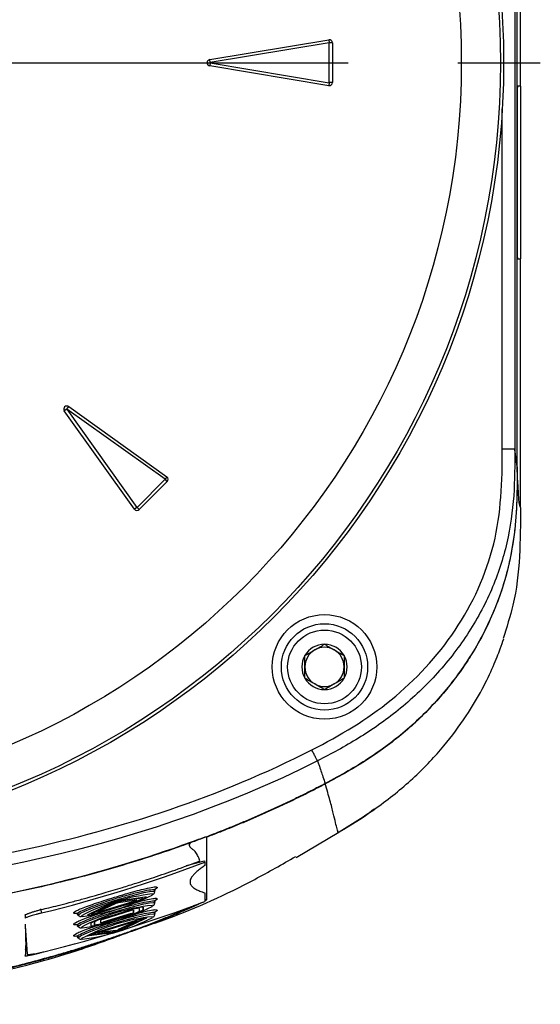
# Model space of a CAD drawing. Header units: millimetres. Extents: x 0 to 768, y 0 to 594.
# Tile 107 of 145: x 162 to 196, y 364 to 427. Entities that reach past the tile are written whole.
import ezdxf

# ---------------------------------------------------------------- set-up
doc = ezdxf.new("R2010")
doc.units = ezdxf.units.MM
doc.header["$LTSCALE"] = 2.75
doc.linetypes.add('CENTERX2', pattern=[20.32, 12.7, -2.54, 2.54, -2.54])
doc.layers.add('CENTER', color=40, linetype='CENTERX2')

# ---------------------------------------------------------------- blocks, each defined once
blk = doc.blocks.new('SW_CENTERMARKSYMBOL_0')
at = {"layer": 'CENTER', "color": 0}
blk.add_line((5.08, 0), (52.259, 0), dxfattribs=at)

msp = doc.modelspace()

# ---------------------------------------------------------------- linework, layer by layer
for p, q in [((194.068, 398.205), (194.068, 468.084)), ((194.068, 398.216), (194.068, 468.083)), ((193.916, 468.027), (193.916, 399.333)), ((194.282, 422.462), (194.282, 460.462)), ((174.465, 424.159), (182.049, 425.423)), ((182.049, 425.423), (182.081, 425.232)), ((182.081, 425.232), (174.497, 423.968)), ((182.088, 422.698), (182.088, 425.226)), ((182.282, 425.226), (182.088, 425.226)), ((182.282, 425.226), (182.282, 422.698)), ((174.497, 423.968), (174.465, 424.159)), ((174.497, 423.956), (174.465, 423.765)), ((182.049, 422.501), (174.465, 423.765)), ((174.497, 423.956), (182.081, 422.692)), ((182.081, 422.692), (182.049, 422.501)), ((182.282, 422.698), (182.088, 422.698)), ((194.282, 422.462), (194.078, 422.462)), ((194.282, 422.462), (194.282, 411.462)), ((193.116, 399.333), (193.116, 421.015)), ((194.078, 411.462), (194.282, 411.462)), ((194.282, 395.63), (194.282, 411.462)), ((165.35, 401.885), (165.192, 401.772)), ((169.661, 395.516), (165.192, 401.772)), ((165.35, 401.885), (169.819, 395.629)), ((165.359, 401.894), (165.471, 402.051)), ((171.615, 397.425), (165.359, 401.894)), ((165.471, 402.051), (171.727, 397.583)), ((169.828, 395.628), (171.616, 397.416)), ((171.753, 397.279), (169.965, 395.491)), ((171.727, 397.583), (171.615, 397.425)), ((171.753, 397.279), (171.616, 397.416)), ((169.819, 395.629), (169.661, 395.516)), ((169.965, 395.491), (169.828, 395.628)), ((174.255, 374.616), (174.155, 374.616)), ((179.979, 373.319), (182.705, 374.924)), ((172.986, 372.798), (174.121, 373.111)), ((174.121, 373.111), (174.154, 373.025)), ((174.154, 373.025), (174.154, 372.802)), ((170.962, 371.129), (170.975, 371.219)), ((170.962, 371.138), (170.962, 371.129)), ((174.154, 371.071), (174.154, 370.517)), ((167.933, 370.25), (166.773, 369.707)), ((168.14, 370.302), (166.98, 369.759)), ((168.471, 370.385), (167.312, 369.841)), ((167.394, 369.853), (169.713, 370.559)), ((167.394, 369.817), (169.713, 370.523)), ((167.394, 369.794), (169.713, 370.5)), ((169.796, 370.598), (168.637, 370.435)), ((170.127, 370.717), (168.968, 370.554)), ((170.335, 370.791), (169.175, 370.628)), ((170.962, 370.404), (170.975, 370.493)), ((170.962, 370.413), (170.962, 370.404)), ((174.255, 370.612), (174.154, 370.61)), ((163.679, 370.048), (163.741, 369.781)), ((166.022, 369.698), (166.083, 369.631)), ((166.094, 369.704), (166.023, 369.698)), ((166.291, 369.605), (166.286, 369.582)), ((166.286, 369.582), (166.346, 369.557)), ((167.642, 369.422), (169.459, 369.975)), ((169.459, 369.74), (167.642, 369.187)), ((169.459, 369.681), (167.642, 369.128)), ((169.462, 369.989), (167.645, 369.435)), ((169.462, 369.966), (167.645, 369.413)), ((169.462, 369.93), (167.645, 369.376)), ((167.645, 369.177), (169.462, 369.73)), ((167.645, 369.141), (169.462, 369.694)), ((167.645, 369.118), (169.462, 369.671)), ((169.462, 369.966), (169.459, 369.975)), ((169.462, 369.73), (169.459, 369.74)), ((169.462, 369.671), (169.459, 369.681)), ((169.603, 369.962), (169.603, 369.797)), ((169.606, 369.788), (169.603, 369.797)), ((169.606, 369.788), (169.606, 369.96)), ((169.606, 369.96), (169.606, 369.96)), ((169.988, 369.904), (169.988, 370.076)), ((170.225, 370.154), (170.225, 369.986)), ((170.227, 369.977), (170.225, 369.986)), ((170.227, 370.149), (170.226, 370.153)), ((170.227, 369.977), (170.227, 370.149)), ((170.962, 369.679), (170.975, 369.768)), ((170.962, 369.688), (170.962, 369.679)), ((162.695, 369.073), (162.702, 368.971)), ((162.702, 368.971), (162.823, 367.155)), ((166.022, 368.973), (166.083, 368.906)), ((166.094, 368.979), (166.023, 368.973)), ((166.88, 369.13), (166.88, 368.958)), ((167.117, 369.04), (167.117, 369.212)), ((167.119, 369.203), (167.117, 369.212)), ((167.119, 369.031), (167.117, 369.04)), ((167.119, 369.203), (167.119, 369.031)), ((167.394, 368.607), (169.713, 369.313)), ((167.394, 368.584), (169.713, 369.29)), ((167.394, 368.548), (169.713, 369.254)), ((167.502, 369.319), (167.502, 369.147)), ((167.645, 369.413), (167.642, 369.422)), ((167.645, 369.177), (167.642, 369.187)), ((167.645, 369.118), (167.642, 369.128)), ((169.796, 369.265), (168.637, 368.722)), ((170.127, 369.348), (168.968, 368.805)), ((170.335, 369.4), (169.175, 368.857)), ((166.291, 368.88), (166.286, 368.857)), ((166.286, 368.857), (166.346, 368.832)), ((167.933, 368.478), (166.773, 368.316)), ((168.14, 368.553), (166.98, 368.39)), ((168.471, 368.672), (167.312, 368.509)), ((169.612, 368.65), (169.508, 368.658)), ((166.022, 368.248), (166.083, 368.181)), ((166.094, 368.254), (166.023, 368.248)), ((166.291, 368.155), (166.286, 368.132)), ((166.286, 368.132), (166.346, 368.106))]:
    msp.add_line(p, q)
at = {"flags": 128}
for points in [[(193.916, 399.333), (193.898, 399.333), (193.851, 399.333), (193.776, 399.333), (193.677, 399.333), (193.556, 399.333), (193.419, 399.333), (193.27, 399.333), (193.116, 399.333)], [(166.083, 369.631), (166.09, 369.671), (166.226, 369.769), (166.507, 369.906), (166.914, 370.074), (167.422, 370.261), (167.999, 370.456), (168.609, 370.647), (169.213, 370.821), (169.773, 370.969), (170.255, 371.08), (170.628, 371.147), (170.869, 371.167), (170.962, 371.138), (170.962, 371.138)], [(170.79, 370.922), (170.822, 370.975), (170.801, 370.992)], [(166.083, 368.906), (166.09, 368.946), (166.226, 369.044), (166.507, 369.181), (166.914, 369.349), (167.422, 369.536), (167.999, 369.731), (168.609, 369.922), (169.213, 370.096), (169.773, 370.244), (170.255, 370.355), (170.628, 370.422), (170.869, 370.442), (170.962, 370.413), (170.962, 370.413)], [(169.713, 370.5), (169.899, 370.559), (170.072, 370.618), (170.221, 370.674), (170.335, 370.723), (170.406, 370.761), (170.431, 370.786), (170.406, 370.797), (170.335, 370.791)], [(169.713, 370.523), (169.837, 370.562), (169.952, 370.602), (170.051, 370.639), (170.127, 370.671), (170.175, 370.697), (170.192, 370.714), (170.175, 370.72), (170.127, 370.717)], [(169.713, 370.559), (169.738, 370.567), (169.761, 370.575), (169.781, 370.582), (169.796, 370.589), (169.806, 370.594), (169.809, 370.597), (169.806, 370.598), (169.796, 370.598)], [(170.79, 370.197), (170.822, 370.25), (170.801, 370.267)], [(166.083, 368.181), (166.09, 368.221), (166.226, 368.319), (166.507, 368.456), (166.914, 368.624), (167.422, 368.811), (167.999, 369.006), (168.609, 369.197), (169.213, 369.371), (169.773, 369.519), (170.255, 369.629), (170.628, 369.697), (170.869, 369.717), (170.962, 369.688), (170.962, 369.688)], [(166.773, 369.707), (166.702, 369.669), (166.677, 369.644), (166.702, 369.633), (166.773, 369.639), (166.887, 369.659), (167.036, 369.694), (167.209, 369.74), (167.394, 369.794)], [(166.98, 369.759), (166.933, 369.733), (166.916, 369.716), (166.933, 369.71), (166.98, 369.713), (167.056, 369.727), (167.155, 369.75), (167.271, 369.781), (167.394, 369.817)], [(167.312, 369.841), (167.302, 369.836), (167.299, 369.833), (167.302, 369.831), (167.312, 369.832), (167.327, 369.835), (167.347, 369.84), (167.37, 369.846), (167.394, 369.853)], [(169.713, 369.313), (169.899, 369.367), (170.072, 369.413), (170.221, 369.447), (170.335, 369.468), (170.406, 369.473), (170.431, 369.463), (170.406, 369.438), (170.335, 369.4)], [(169.713, 369.29), (169.837, 369.326), (169.952, 369.357), (170.051, 369.38), (170.127, 369.394), (170.175, 369.397), (170.192, 369.39), (170.175, 369.374), (170.127, 369.348)], [(169.713, 369.254), (169.738, 369.261), (169.761, 369.267), (169.781, 369.272), (169.796, 369.275), (169.806, 369.275), (169.809, 369.274), (169.806, 369.271), (169.796, 369.265)], [(170.79, 369.472), (170.822, 369.525), (170.801, 369.542)], [(166.773, 368.316), (166.702, 368.31), (166.677, 368.32), (166.702, 368.345), (166.773, 368.384), (166.887, 368.432), (167.036, 368.488), (167.209, 368.548), (167.394, 368.607)], [(166.98, 368.39), (166.933, 368.386), (166.916, 368.393), (166.933, 368.41), (166.98, 368.435), (167.056, 368.468), (167.155, 368.505), (167.271, 368.545), (167.394, 368.584)], [(167.312, 368.509), (167.302, 368.508), (167.299, 368.51), (167.302, 368.513), (167.312, 368.518), (167.327, 368.525), (167.347, 368.532), (167.37, 368.54), (167.394, 368.548)], [(162.761, 367.421), (162.754, 367.522), (162.749, 367.602)]]:
    msp.add_lwpolyline(points, dxfattribs=at)
for centre, radius in [((143.282, 423.962), 49.921), ((143.282, 423.962), 49.719), ((143.282, 423.962), 47.221), ((181.782, 385.462), 3.332), ((181.782, 385.462), 2.75), ((181.782, 385.462), 2.35)]:
    msp.add_circle(centre, radius)
for centre, radius, start, end in [((182.082, 425.226), 0.2, 0, 99.46232), ((182.082, 425.226), 0.00635, 0, 99.46232), ((174.498, 423.962), 0.2, 99.46232, 260.53768), ((174.498, 423.962), 0.00635, 99.46232, 260.53768), ((182.082, 422.698), 0.2, 260.53768, 0), ((182.082, 422.698), 0.00635, 260.53768, 0), ((165.355, 401.889), 0.2, 54.46232, 215.53768), ((165.355, 401.889), 0.00635, 54.46232, 215.53768), ((171.611, 397.42), 0.00635, 315, 54.46232), ((171.611, 397.42), 0.2, 315, 54.46232), ((169.824, 395.633), 0.2, 215.53768, 315), ((169.824, 395.633), 0.00635, 215.53768, 315), ((181.782, 385.462), 1.443, 90, 150), ((181.782, 385.462), 1.25, 120, 180), ((181.782, 385.462), 1.25, 60, 120), ((181.782, 385.462), 1.443, 30, 90), ((181.782, 385.462), 1.25, 0, 60), ((181.782, 385.462), 1.443, 150, 210), ((181.782, 385.462), 1.443, 330, 30), ((181.782, 385.462), 1.25, 180, 240), ((181.782, 385.462), 1.25, 300, 0), ((181.782, 385.462), 1.443, 210, 270), ((181.782, 385.462), 1.443, 270, 330), ((181.782, 385.462), 1.25, 240, 300), ((143.3, 453.735), 86.406, 283.68402, 290.92051), ((172.189, 358.452), 12.617, 96.31632, 117.87025), ((164.542, 383.336), 13.897, 277.4603, 296.71526), ((143.301, 451.227), 86.406, 283.78726, 290.92052), ((172.189, 357.727), 12.617, 96.31632, 117.87025), ((164.542, 382.611), 13.897, 277.4603, 296.71526), ((170.326, 364.621), 6.117, 100.84095, 113.02715), ((169.735, 366.549), 4.078, 100.84095, 113.02715), ((168.79, 369.634), 0.816, 100.84095, 113.02715), ((170.038, 368.544), 1.544, 91.95694, 112.00253), ((168.892, 372.213), 2.595, 282.63212, 300.89621), ((169.353, 370.215), 0.487, 282.63212, 300.89621), ((170.278, 368.002), 2.148, 91.35831, 112.32817), ((169.615, 369.557), 0.403, 91.35831, 112.32817), ((169.072, 371.435), 1.784, 282.63212, 300.89621), ((169.356, 370.205), 0.487, 282.63212, 300.89621), ((169.938, 369.705), 0.375, 82.24506, 106.98582), ((169.542, 370.954), 1.194, 285.75149, 305.0523), ((172.189, 357.002), 12.617, 96.31632, 117.87025), ((164.542, 381.886), 13.897, 277.4603, 296.71526), ((168.213, 366.903), 2.595, 102.63212, 120.89621), ((166.742, 371.433), 2.475, 273.2138, 291.34347), ((166.944, 369.905), 0.95, 266.14586, 290.04939), ((168.033, 367.681), 1.784, 102.63212, 120.89621), ((167.361, 368.932), 0.363, 104.90456, 131.70357), ((167.084, 370.507), 1.477, 271.35831, 292.32817), ((167.752, 368.902), 0.487, 102.63212, 120.89621), ((167.452, 369.7), 0.548, 275.2401, 290.35616), ((167.492, 369.55), 0.403, 271.35831, 292.32817), ((166.782, 374.486), 6.117, 280.84095, 293.02715), ((167.373, 372.558), 4.078, 280.84095, 293.02715), ((168.318, 369.473), 0.816, 280.84095, 293.02715)]:
    msp.add_arc(centre, radius, start, end)
for points, knots in [([(194.102, 411.462), (194.1, 411.462), (194.098, 411.52), (194.095, 411.742), (194.093, 411.906), (194.09, 412.312), (194.088, 412.554), (194.085, 413.083), (194.084, 413.369), (194.082, 413.955), (194.082, 414.256), (194.08, 414.848), (194.08, 415.141), (194.079, 415.985), (194.078, 416.504), (194.078, 417.42), (194.079, 417.939), (194.08, 418.784), (194.08, 419.076), (194.082, 419.669), (194.082, 419.969), (194.084, 420.555), (194.085, 420.842), (194.088, 421.37), (194.09, 421.612), (194.093, 422.018), (194.095, 422.182), (194.098, 422.404), (194.1, 422.462), (194.102, 422.462)], [0, 0, 0, 0, 0.0625, 0.0625, 0.125, 0.125, 0.1875, 0.1875, 0.25, 0.25, 0.3125, 0.3125, 0.375, 0.375, 0.5, 0.5, 0.625, 0.625, 0.6875, 0.6875, 0.75, 0.75, 0.8125, 0.8125, 0.875, 0.875, 0.9375, 0.9375, 1, 1, 1, 1]), ([(180.976, 380.173), (182.775, 381.089), (184.493, 382.112), (187.577, 384.624), (188.982, 386.126), (191.23, 389.47), (192.088, 391.351), (193.049, 395.258), (193.116, 397.299), (193.116, 399.333)], [0, 0, 0, 0, 0.25, 0.25, 0.5, 0.5, 0.75, 0.75, 1, 1, 1, 1]), ([(193.916, 399.333), (193.916, 398.352), (193.912, 397.368), (193.772, 395.377), (193.636, 394.372), (193.173, 392.361), (192.846, 391.357), (191.998, 389.392), (191.477, 388.431), (190.27, 386.599), (189.586, 385.729), (188.104, 384.119), (187.308, 383.378), (185.656, 382.044), (184.802, 381.449), (183.077, 380.385), (182.206, 379.916), (181.333, 379.473)], [0, 0, 0, 0, 0.125, 0.125, 0.25, 0.25, 0.375, 0.375, 0.5, 0.5, 0.625, 0.625, 0.75, 0.75, 0.875, 0.875, 1, 1, 1, 1]), ([(194.068, 398.216), (194.068, 398.218), (194.068, 398.216), (194.068, 398.216), (194.068, 398.216), (194.068, 398.217), (194.068, 398.217), (194.068, 398.217), (194.068, 398.218), (194.068, 398.219), (194.067, 398.221), (194.067, 398.226), (194.065, 398.236), (194.062, 398.256), (194.057, 398.295), (194.046, 398.374), (194.024, 398.531), (193.992, 398.758), (193.967, 398.945), (193.941, 399.136), (193.929, 399.234), (193.916, 399.333)], [0, 0, 0, 0, 0.000031, 0.000031, 0.000061, 0.000122, 0.000244, 0.000488, 0.000977, 0.001953, 0.003906, 0.007812, 0.015625, 0.03125, 0.0625, 0.125, 0.25, 0.5, 0.75, 0.75, 1, 1, 1, 1]), ([(194.068, 398.216), (194.067, 397.898), (194.066, 397.301), (194.051, 396.462), (194.027, 395.737), (193.982, 394.937), (193.894, 394.035), (193.743, 393.007), (193.405, 391.321), (192.66, 388.999), (191.212, 386.211), (189.345, 383.666), (187.495, 381.812), (185.857, 380.493), (184.594, 379.612), (183.24, 378.789), (182.313, 378.291), (181.818, 378.026)], [0, 0, 0, 0, 0.037995, 0.071438, 0.100335, 0.124697, 0.16726, 0.208636, 0.248931, 0.37278, 0.498711, 0.622952, 0.748755, 0.810689, 0.874216, 0.932811, 1, 1, 1, 1]), ([(194.068, 398.205), (194.068, 397.655), (194.068, 396.426), (193.965, 394.375), (193.584, 391.918), (192.709, 389.1), (191.568, 386.861), (190.503, 385.252), (189.77, 384.272), (188.931, 383.283), (187.987, 382.301), (186.939, 381.344), (185.791, 380.429), (184.55, 379.567), (183.221, 378.758), (182.294, 378.263), (181.823, 378.011)], [0, 0, 0, 0, 0.065715, 0.146985, 0.245257, 0.362194, 0.498319, 0.543965, 0.592794, 0.644559, 0.698942, 0.75558, 0.814123, 0.874319, 0.936147, 1, 1, 1, 1]), ([(194.282, 395.63), (194.276, 394.587), (194.264, 392.503), (193.947, 389.674), (193.392, 387.975), (193.162, 387.269)], [0, 0, 0, 0, 0.368905, 0.737583, 1, 1, 1, 1]), ([(182.547, 374.844), (183.462, 375.408), (185.227, 376.495), (187.533, 378.387), (189.391, 380.351), (190.813, 382.268), (191.849, 384.022), (192.557, 385.504), (193.001, 386.631), (193.144, 387.06), (193.208, 387.255)], [0, 0, 0, 0, 0.166261, 0.320631, 0.46337, 0.593104, 0.70991, 0.816271, 0.916839, 1, 1, 1, 1]), ([(180.532, 386.184), (180.584, 386.214), (180.686, 386.273), (180.893, 386.393), (181.156, 386.544), (181.419, 386.697), (181.627, 386.816), (181.73, 386.875), (181.782, 386.906)], [0, 0, 0, 0, 0.127214, 0.249953, 0.499471, 0.749349, 0.872225, 1, 1, 1, 1]), ([(181.782, 386.906), (181.834, 386.876), (181.936, 386.817), (182.143, 386.697), (182.406, 386.545), (182.67, 386.393), (182.877, 386.273), (182.98, 386.214), (183.032, 386.184)], [0, 0, 0, 0, 0.127214, 0.249953, 0.499471, 0.749349, 0.872225, 1, 1, 1, 1]), ([(180.532, 384.74), (180.532, 384.8), (180.532, 384.918), (180.531, 385.158), (180.532, 385.462), (180.532, 385.766), (180.532, 386.006), (180.532, 386.124), (180.532, 386.184)], [0, 0, 0, 0, 0.127214, 0.249953, 0.499471, 0.749349, 0.872225, 1, 1, 1, 1]), ([(183.032, 386.184), (183.032, 386.124), (183.032, 386.006), (183.032, 385.767), (183.032, 385.463), (183.032, 385.159), (183.032, 384.919), (183.032, 384.801), (183.032, 384.74)], [0, 0, 0, 0, 0.127214, 0.249953, 0.499471, 0.749349, 0.872225, 1, 1, 1, 1]), ([(181.782, 384.019), (181.73, 384.049), (181.628, 384.108), (181.42, 384.227), (181.157, 384.379), (180.894, 384.531), (180.686, 384.651), (180.584, 384.71), (180.532, 384.74)], [0, 0, 0, 0, 0.127214, 0.249953, 0.499471, 0.749349, 0.872225, 1, 1, 1, 1]), ([(183.032, 384.74), (182.98, 384.71), (182.878, 384.652), (182.671, 384.531), (182.407, 384.38), (182.144, 384.228), (181.936, 384.108), (181.834, 384.049), (181.782, 384.019)], [0, 0, 0, 0, 0.127214, 0.249953, 0.499471, 0.749349, 0.872225, 1, 1, 1, 1]), ([(162.547, 373.809), (162.55, 373.809), (162.553, 373.81), (168.866, 375.154), (175.133, 377.199), (180.976, 380.173)], [0.4997451, 0.4997451, 0.4997451, 0.4997451, 0.5, 0.5, 1, 1, 1, 1]), ([(181.333, 379.473), (181.326, 379.487), (181.312, 379.514), (181.27, 379.597), (181.241, 379.653), (181.174, 379.784), (181.136, 379.86), (181.056, 380.017), (181.015, 380.097), (180.976, 380.173)], [0, 0, 0, 0, 0.25, 0.25, 0.5, 0.5, 0.75, 0.75, 1, 1, 1, 1]), ([(181.818, 378.026), (181.579, 377.901), (181.099, 377.652), (180.371, 377.288), (179.637, 376.931), (178.894, 376.582), (178.144, 376.24), (177.386, 375.905), (176.621, 375.578), (175.848, 375.258), (175.067, 374.946), (174.278, 374.641), (173.482, 374.343), (171.406, 373.593), (167.974, 372.498), (163.151, 371.275), (158.23, 370.322), (154.371, 369.794), (151.594, 369.515), (149.928, 369.378), (148.265, 369.272), (146.602, 369.196), (144.941, 369.149), (143.835, 369.143), (143.282, 369.14)], [0, 0, 0, 0, 0.020282, 0.040652, 0.061113, 0.081668, 0.10232, 0.123072, 0.143926, 0.164887, 0.185956, 0.207137, 0.228432, 0.249843, 0.37303, 0.498978, 0.623598, 0.749551, 0.79152, 0.833379, 0.875143, 0.916825, 0.95844, 1, 1, 1, 1]), ([(174.255, 374.616), (174.519, 374.717), (175.046, 374.92), (175.83, 375.234), (176.607, 375.555), (177.375, 375.883), (178.136, 376.219), (178.889, 376.562), (179.634, 376.913), (180.371, 377.271), (181.101, 377.636), (181.582, 377.886), (181.823, 378.011)], [0, 0, 0, 0, 0.102324, 0.204094, 0.305323, 0.406027, 0.506219, 0.605912, 0.705122, 0.803864, 0.902151, 1, 1, 1, 1]), ([(182.668, 374.931), (182.665, 374.931), (182.642, 374.93), (182.589, 375.114), (182.493, 375.502), (182.35, 376.113), (182.149, 376.918), (181.932, 377.645), (181.823, 378.011)], [0, 0, 0, 0, 0.034407, 0.23411, 0.42751, 0.617665, 0.80752, 1, 1, 1, 1]), ([(185.011, 376.442), (184.979, 376.416), (184.262, 375.846), (183.474, 375.374), (182.722, 374.923)], [0, 0, 0, 0, 0.044462, 1, 1, 1, 1]), ([(174.255, 374.616), (174.255, 374.525), (174.255, 374.341), (174.255, 374.077), (174.255, 373.82), (174.255, 373.572), (174.255, 373.332), (174.255, 373.1), (174.255, 372.877), (174.255, 372.663), (174.255, 372.458), (174.255, 372.262), (174.255, 372.075), (174.255, 371.898), (174.255, 371.73), (174.255, 371.572), (174.255, 371.425), (174.255, 371.287), (174.255, 371.159), (174.255, 371.041), (174.255, 370.934), (174.255, 370.837), (174.255, 370.751), (174.255, 370.675), (174.255, 370.633), (174.255, 370.612)], [0, 0, 0, 0, 0.0380249, 0.0764703, 0.1153446, 0.1546566, 0.1944156, 0.2346314, 0.2753141, 0.3164746, 0.3581238, 0.4002736, 0.4429361, 0.486124, 0.5298504, 0.574129, 0.618974, 0.6644001, 0.7104225, 0.757057, 0.8043199, 0.8522281, 0.9007987, 0.9500499, 1, 1, 1, 1]), ([(173.482, 373.769), (173.456, 373.783), (173.406, 373.812), (173.34, 373.858), (173.285, 373.903), (173.242, 373.948), (173.209, 373.993), (173.186, 374.038), (173.175, 374.082), (173.175, 374.126), (173.186, 374.168), (173.208, 374.21), (173.239, 374.251), (173.274, 374.281), (173.29, 374.295)], [0, 0, 0, 0, 0.12785, 0.247365, 0.358584, 0.46155, 0.556318, 0.642955, 0.721549, 0.792215, 0.855111, 0.91046, 0.95859, 1, 1, 1, 1]), ([(170.343, 368.922), (170.805, 369.081), (173.203, 369.909), (176.435, 371.377), (179.082, 372.885), (179.949, 373.38)], [0, 0, 0, 0, 0.138142, 0.717716, 1, 1, 1, 1]), ([(173.842, 373.101), (173.825, 373.146), (173.792, 373.235), (173.729, 373.37), (173.657, 373.503), (173.576, 373.636), (173.513, 373.725), (173.482, 373.769)], [0, 0, 0, 0, 0.205123, 0.407645, 0.607607, 0.805045, 1, 1, 1, 1]), ([(163.726, 370), (163.887, 370.038), (164.243, 370.124), (164.832, 370.27), (165.529, 370.449), (166.506, 370.711), (167.641, 371.032), (168.802, 371.38), (169.861, 371.71), (170.983, 372.076), (172.339, 372.541), (173.314, 372.905), (173.842, 373.101)], [0, 0, 0, 0, 0.046674, 0.103966, 0.171889, 0.250454, 0.390768, 0.506219, 0.593672, 0.705138, 0.840597, 1, 1, 1, 1]), ([(174.154, 372.802), (174.114, 372.775), (174.032, 372.719), (173.917, 372.636), (173.804, 372.551), (173.695, 372.464), (173.562, 372.35), (173.42, 372.209), (173.274, 372.018), (173.189, 371.803), (173.225, 371.598), (173.342, 371.454), (173.47, 371.356), (173.612, 371.271), (173.831, 371.17), (174.04, 371.106), (174.154, 371.071)], [0, 0, 0, 0, 0.021449, 0.044526, 0.069409, 0.096303, 0.125442, 0.182656, 0.249716, 0.360697, 0.499462, 0.624623, 0.683923, 0.749706, 0.863942, 1, 1, 1, 1]), ([(166.023, 369.754), (166.006, 369.752), (165.827, 369.729), (165.782, 369.77), (165.822, 369.842), (165.988, 369.939), (166.276, 370.068), (166.719, 370.236), (167.257, 370.423), (167.888, 370.629), (168.577, 370.842), (169.257, 371.042), (169.863, 371.21), (170.414, 371.348), (170.873, 371.443), (171.105, 371.451), (171.123, 371.391), (171.055, 371.324), (170.948, 371.268), (170.935, 371.261)], [0, 0, 0, 0, 0.0093424, 0.096737, 0.1510561, 0.2002376, 0.2620278, 0.3237798, 0.3856979, 0.4473655, 0.5159716, 0.5843508, 0.6462351, 0.7081904, 0.7881104, 0.8679356, 0.9299119, 0.9915599, 1, 1, 1, 1]), ([(170.959, 371.205), (170.964, 371.209), (171.044, 371.265), (170.841, 371.269), (170.34, 371.195), (169.519, 370.999), (168.552, 370.725), (167.575, 370.411), (166.732, 370.104), (166.187, 369.862), (165.959, 369.723), (166.04, 369.711), (166.055, 369.709)], [0, 0, 0, 0, 0.009042, 0.129518, 0.249993, 0.370469, 0.490944, 0.61142, 0.731895, 0.852371, 0.972846, 1, 1, 1, 1]), ([(170.861, 370.966), (170.873, 370.975), (170.905, 370.999), (170.952, 371.064), (170.97, 371.162), (170.958, 371.212), (170.955, 371.224)], [0, 0, 0, 0, 0.241623, 0.615632, 0.906191, 1, 1, 1, 1]), ([(170.959, 370.48), (170.964, 370.484), (171.044, 370.54), (170.841, 370.544), (170.34, 370.47), (169.519, 370.274), (168.552, 370), (167.575, 369.686), (166.732, 369.379), (166.187, 369.136), (165.959, 368.998), (166.04, 368.986), (166.055, 368.984)], [0, 0, 0, 0, 0.009042, 0.129518, 0.249993, 0.370469, 0.490944, 0.61142, 0.731895, 0.852371, 0.972846, 1, 1, 1, 1]), ([(169.508, 368.658), (169.808, 368.768), (170.409, 368.987), (171.27, 369.322), (172.068, 369.646), (172.768, 369.943), (173.285, 370.171), (173.5, 370.273), (173.576, 370.309)], [0, 0, 0, 0, 0.180015, 0.359858, 0.541541, 0.719523, 0.900311, 1, 1, 1, 1]), ([(173.99, 370.458), (173.956, 370.441), (173.835, 370.378), (173.458, 370.203), (172.879, 369.944), (172.172, 369.643), (171.375, 369.318), (170.516, 368.982), (169.914, 368.761), (169.612, 368.65)], [0, 0, 0, 0, 0.061434, 0.217818, 0.374329, 0.530698, 0.687157, 0.843567, 1, 1, 1, 1]), ([(169.627, 370.417), (169.702, 370.438), (169.974, 370.514), (170.41, 370.621), (170.874, 370.718), (171.105, 370.726), (171.123, 370.666), (171.055, 370.599), (170.948, 370.542), (170.935, 370.536)], [0, 0, 0, 0, 0.062812, 0.226943, 0.438666, 0.650137, 0.814324, 0.977641, 1, 1, 1, 1]), ([(170.861, 370.241), (170.873, 370.25), (170.905, 370.274), (170.952, 370.339), (170.97, 370.437), (170.958, 370.487), (170.955, 370.499)], [0, 0, 0, 0, 0.241623, 0.615632, 0.906191, 1, 1, 1, 1]), ([(174.255, 370.612), (174.254, 370.602), (174.252, 370.592), (174.156, 370.543), (174.154, 370.542)], [0, 0, 0, 0, 0.977378, 1, 1, 1, 1]), ([(162.702, 369.663), (162.717, 369.671), (162.747, 369.688), (162.805, 369.714), (162.871, 369.742), (162.947, 369.771), (163.033, 369.801), (163.152, 369.842), (163.31, 369.891), (163.514, 369.948), (163.655, 369.983), (163.726, 370)], [0, 0, 0, 0, 0.0819057, 0.1641326, 0.2474736, 0.3326903, 0.4204956, 0.5115419, 0.676382, 0.8370345, 1, 1, 1, 1]), ([(163.741, 369.781), (163.712, 369.774), (163.652, 369.759), (163.564, 369.737), (163.477, 369.714), (163.364, 369.684), (163.227, 369.646), (163.078, 369.602), (162.947, 369.56), (162.838, 369.521), (162.752, 369.487), (162.719, 369.468), (162.702, 369.459)], [0, 0, 0, 0, 0.062909, 0.125192, 0.187285, 0.249628, 0.37509, 0.499569, 0.624759, 0.749732, 0.874714, 1, 1, 1, 1]), ([(162.702, 369.633), (162.702, 369.601), (162.702, 369.54), (162.702, 369.485), (162.702, 369.459)], [0, 0, 0, 0, 0.5300092, 1, 1, 1, 1]), ([(166.047, 369.032), (166.021, 369.028), (165.833, 369.004), (165.781, 369.045), (165.822, 369.117), (165.988, 369.214), (166.276, 369.343), (166.722, 369.511), (167.127, 369.654), (167.393, 369.74), (167.455, 369.761)], [0, 0, 0, 0, 0.033702, 0.24728, 0.380026, 0.500218, 0.651223, 0.802134, 0.953452, 1, 1, 1, 1]), ([(170.959, 369.755), (170.964, 369.759), (171.044, 369.815), (170.841, 369.819), (170.34, 369.745), (169.519, 369.549), (168.552, 369.275), (167.575, 368.961), (166.732, 368.654), (166.187, 368.411), (165.959, 368.273), (166.04, 368.261), (166.055, 368.259)], [0, 0, 0, 0, 0.009042, 0.129518, 0.249993, 0.370469, 0.490944, 0.61142, 0.731895, 0.852371, 0.972846, 1, 1, 1, 1]), ([(166.098, 369.623), (166.106, 369.614), (166.135, 369.58), (166.201, 369.559), (166.244, 369.552), (166.269, 369.548)], [0, 0, 0, 0, 0.1239454, 0.4784335, 1, 1, 1, 1]), ([(169.579, 369.679), (169.671, 369.705), (169.959, 369.785), (170.411, 369.897), (170.873, 369.993), (171.105, 370.001), (171.123, 369.941), (171.055, 369.874), (170.948, 369.817), (170.935, 369.811)], [0, 0, 0, 0, 0.075245, 0.237198, 0.446112, 0.654778, 0.816787, 0.977937, 1, 1, 1, 1]), ([(170.861, 369.516), (170.873, 369.525), (170.904, 369.549), (170.953, 369.606), (170.958, 369.681), (170.959, 369.708)], [0, 0, 0, 0, 0.2923224, 0.74481, 1, 1, 1, 1]), ([(166.047, 368.307), (166.021, 368.303), (165.833, 368.279), (165.781, 368.319), (165.822, 368.392), (165.988, 368.489), (166.276, 368.618), (166.722, 368.786), (167.127, 368.929), (167.393, 369.015), (167.455, 369.036)], [0, 0, 0, 0, 0.033702, 0.24728, 0.380026, 0.500218, 0.651223, 0.802134, 0.953452, 1, 1, 1, 1]), ([(143.282, 364.088), (143.349, 364.087), (143.485, 364.086), (143.692, 364.085), (143.905, 364.085), (144.183, 364.086), (144.534, 364.09), (145.093, 364.1), (145.795, 364.121), (146.629, 364.156), (147.463, 364.201), (148.298, 364.253), (149.133, 364.313), (149.967, 364.381), (150.801, 364.458), (151.911, 364.572), (153.296, 364.736), (154.677, 364.932), (155.779, 365.106), (156.879, 365.292), (158.25, 365.546), (160.431, 365.999), (162.596, 366.521), (164.339, 367.002), (165.14, 367.234), (165.673, 367.392), (166.338, 367.595), (167.135, 367.847), (167.809, 368.068), (168.337, 368.246), (168.738, 368.385), (169.121, 368.519), (169.382, 368.613), (169.508, 368.658)], [0, 0, 0, 0, 0.007769, 0.015658, 0.023678, 0.031839, 0.047011, 0.063149, 0.094399, 0.125723, 0.157061, 0.188349, 0.219594, 0.250848, 0.282107, 0.313361, 0.375843, 0.438315, 0.469561, 0.500816, 0.563307, 0.625724, 0.750382, 0.812695, 0.828279, 0.843864, 0.87504, 0.906233, 0.937447, 0.954428, 0.968676, 0.984983, 1, 1, 1, 1]), ([(169.612, 368.65), (169.33, 368.549), (168.766, 368.347), (167.916, 368.057), (167.064, 367.776), (166.212, 367.507), (165.358, 367.248), (164.503, 366.999), (163.647, 366.761), (162.791, 366.533), (161.934, 366.315), (161.077, 366.108), (160.22, 365.911), (159.362, 365.724), (158.505, 365.546), (157.648, 365.379), (156.792, 365.222), (155.936, 365.075), (155.081, 364.938), (154.228, 364.811), (153.375, 364.693), (152.523, 364.585), (151.673, 364.487), (150.825, 364.398), (149.978, 364.319), (149.133, 364.249), (148.29, 364.189), (147.449, 364.138), (146.611, 364.097), (145.775, 364.065), (144.941, 364.042), (144.111, 364.028), (143.558, 364.026), (143.282, 364.025)], [0, 0, 0, 0, 0.033524, 0.066976, 0.100353, 0.133655, 0.166882, 0.200032, 0.233103, 0.266096, 0.299008, 0.331838, 0.364585, 0.397248, 0.429826, 0.462317, 0.494719, 0.527032, 0.559254, 0.591383, 0.623419, 0.655359, 0.687203, 0.718948, 0.750594, 0.782139, 0.813581, 0.844919, 0.876152, 0.907278, 0.938295, 0.969203, 1, 1, 1, 1]), ([(143.282, 363.962), (145.172, 364.004), (148.973, 364.087), (154.672, 364.745), (160.35, 365.82), (165.2, 367.054), (168.08, 368.11), (169.14, 368.498)], [0, 0, 0, 0, 0.214882, 0.432138, 0.651256, 0.871773, 1, 1, 1, 1]), ([(166.098, 368.898), (166.106, 368.889), (166.135, 368.855), (166.201, 368.834), (166.244, 368.827), (166.269, 368.823)], [0, 0, 0, 0, 0.1239454, 0.4784335, 1, 1, 1, 1]), ([(166.098, 368.173), (166.106, 368.164), (166.135, 368.13), (166.201, 368.109), (166.244, 368.102), (166.269, 368.098)], [0, 0, 0, 0, 0.123945, 0.478433, 1, 1, 1, 1]), ([(162.702, 367.128), (162.702, 367.107), (162.702, 367.071), (162.699, 367.039), (162.702, 367.029), (162.702, 367.026), (162.702, 367.026)], [0, 0, 0, 0, 0.41235, 0.7163, 0.913743, 1, 1, 1, 1]), ([(162.702, 367.446), (162.705, 367.443), (162.711, 367.438), (162.756, 367.442), (162.778, 367.444)], [0, 0, 0, 0, 0.498247, 1, 1, 1, 1]), ([(163.727, 367.247), (163.689, 367.237), (163.615, 367.218), (163.506, 367.191), (163.402, 367.165), (163.301, 367.141), (163.205, 367.119), (163.08, 367.092), (162.938, 367.063), (162.794, 367.037), (162.733, 367.029), (162.702, 367.026)], [0, 0, 0, 0, 0.08741, 0.172159, 0.255017, 0.336808, 0.418387, 0.500615, 0.672645, 0.836815, 1, 1, 1, 1]), ([(162.823, 367.155), (162.824, 367.152), (162.826, 367.146), (162.843, 367.14), (162.869, 367.136), (162.916, 367.135), (162.999, 367.14), (163.134, 367.157), (163.296, 367.183), (163.482, 367.218), (163.683, 367.261), (163.823, 367.294), (163.893, 367.311)], [0, 0, 0, 0, 0.062782, 0.124963, 0.18715, 0.249946, 0.374831, 0.49969, 0.624578, 0.749479, 0.874796, 1, 1, 1, 1])]:
    msp.add_open_spline(points, degree=3, knots=knots)
for points in [[(194.282, 395.63), (194.21, 395.629), (194.143, 396.2), (194.068, 398.205)], [(181.333, 379.473), (169.694, 373.551), (155.721, 371.011), (143.282, 371.013)], [(181.333, 379.473), (181.362, 379.392), (181.39, 379.312), (181.418, 379.233)], [(181.418, 379.233), (181.513, 378.96), (181.6, 378.704), (181.679, 378.463)], [(181.679, 378.463), (181.728, 378.311), (181.774, 378.166), (181.818, 378.026)], [(174.155, 374.616), (173.868, 374.507), (173.579, 374.4), (173.29, 374.295)], [(173.29, 374.295), (167.41, 372.151), (161.225, 370.722), (155.103, 369.927)], [(143.282, 371.792), (149.81, 371.792), (156.231, 372.464), (162.547, 373.809)], [(162.702, 369.633), (162.702, 369.643), (162.702, 369.653), (162.702, 369.663)], [(162.72, 367.054), (162.762, 367.478), (162.765, 368.079), (162.717, 368.904)], [(162.702, 367.026), (162.702, 367.033), (162.702, 367.041), (162.702, 367.049)]]:
    msp.add_open_spline(points, degree=3)

# ---------------------------------------------------------------- block references
at = {"layer": 'CENTER'}
msp.add_blockref('SW_CENTERMARKSYMBOL_0', (143.282, 423.962), dxfattribs=at)

doc.saveas('drawing.dxf')
